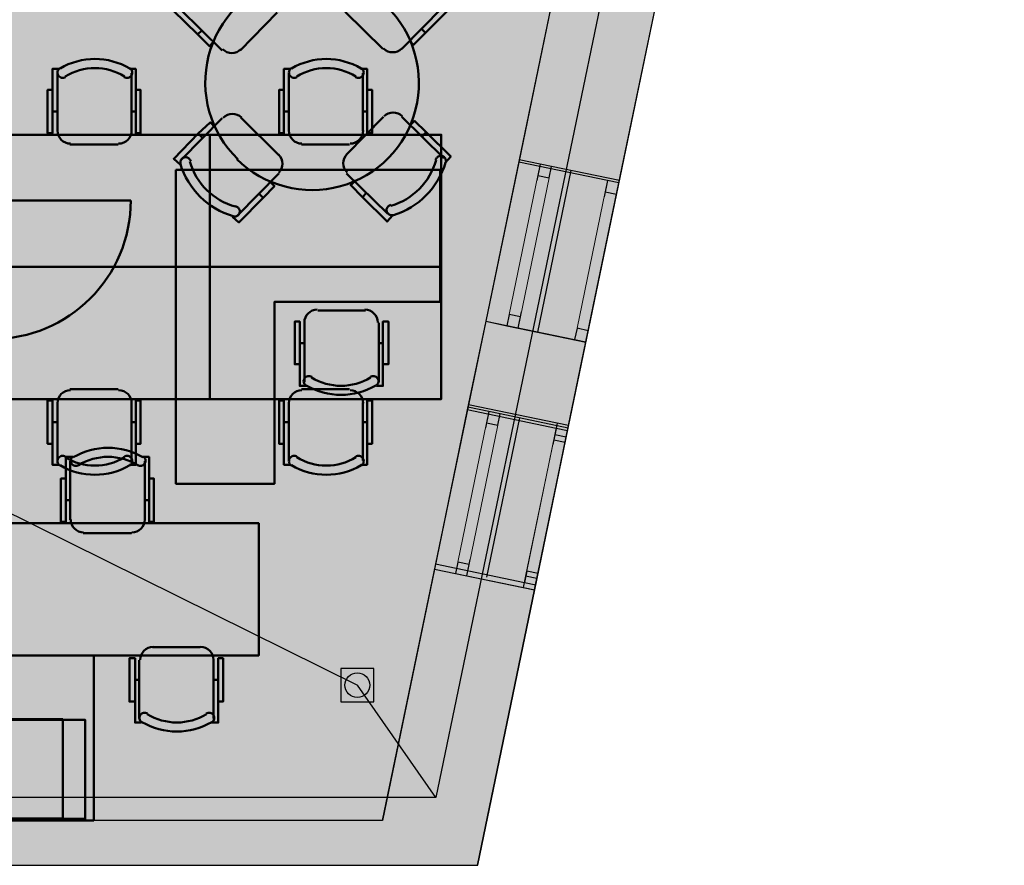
# Model space of a CAD drawing. Header units: metres. Extents: x -1 to 430, y -6 to 31.
# Tile 45 of 51: x 421.52 to 427.48, y 12.84 to 17.96. Entities that reach past the tile are written whole.
import ezdxf

# ---------------------------------------------------------------- set-up
doc = ezdxf.new("R2010")
doc.units = ezdxf.units.M
doc.linetypes.add('CONTINUA', pattern=[0])
doc.linetypes.add('PUNKT', pattern=[6.35, 0, -6.35])
for name, color, linetype, lineweight in [('3D P3 MURS', 7, 'CONTINUA', 25), ('3D P3 MURS NOUS', 7, 'CONTINUA', 25), ('3D P4 MURS', 7, 'CONTINUA', 25), ('3D P5 MURS', 7, 'CONTINUA', 25), ('3D PSC MURS', 7, 'CONTINUA', 25), ('P3 CONSTRUÏDES REAL D´ACUTACÓ', 7, 'CONTINUA', 25), ('P3 MOBLES', 7, 'CONTINUA', 25), ('P4 CONSTRUÏDES REAL D´ ACTUACIÓ', 7, 'CONTINUA', 25), ('P4 MOBLES', 7, 'CONTINUA', 25), ('P5 CONSTRUÏDES REAL D´ACTUACIÓ', 7, 'CONTINUA', 25), ('P5 MOBLES', 7, 'CONTINUA', 25), ('PSC ESCALA 2D', 7, 'CONTINUA', 25)]:
    doc.layers.add(name, color=color, linetype=linetype, lineweight=lineweight)

# ---------------------------------------------------------------- blocks, each defined once
blk = doc.blocks.new('OBJETO_COMPLEJO_16')
at = {"layer": 'P3 MOBLES', "color": 202, "linetype": 'CONTINUA', "lineweight": 50, "transparency": 33554687}
for p, q in [((421.823, 14.9309), (421.823, 15.2865)), ((422.276, 15.2865), (422.276, 14.9309)), ((421.7976, 15.0494), (421.823, 15.0494)), ((422.3014, 15.0494), (422.276, 15.0494)), ((422.1956, 14.8504), (421.9035, 14.8504)), ((422.3225, 14.1604), (422.6104, 14.1604)), ((422.2421, 13.7287), (422.2421, 14.08)), ((422.6908, 14.08), (422.6908, 13.7287)), ((422.2167, 13.9615), (422.2421, 13.9615)), ((422.7205, 13.9615), (422.6908, 13.9615))]:
    blk.add_line(p, q, dxfattribs=at)
for points in [[(421.7976, 15.1806), (421.768, 15.1806), (421.768, 14.9182), (421.7976, 14.9182), (421.7976, 15.3119), (421.84, 15.3119)], [(421.8413, 15.315), (421.8364, 15.3109), (421.8325, 15.3061), (421.8297, 15.3007), (421.8279, 15.2949), (421.8273, 15.2889), (421.8278, 15.2828), (421.8295, 15.2768), (421.8325, 15.2712), (421.8365, 15.2662), (421.8413, 15.2623), (421.8466, 15.2593), (421.8524, 15.2575), (421.8584, 15.2568), (421.8645, 15.2573), (421.8705, 15.259), (421.8762, 15.2619)], [(422.2313, 15.2619), (422.237, 15.259), (422.243, 15.2573), (422.2491, 15.2568), (422.2551, 15.2575), (422.2609, 15.2593), (422.2662, 15.2623), (422.271, 15.2662), (422.275, 15.2712), (422.278, 15.2768), (422.2797, 15.2828), (422.2802, 15.2889), (422.2796, 15.2949), (422.2778, 15.3007), (422.275, 15.3061), (422.2711, 15.3109), (422.2661, 15.315)], [(422.3014, 15.1806), (422.331, 15.1806), (422.331, 14.9182), (422.3014, 14.9182), (422.3014, 15.3119), (422.2633, 15.3119)], [(421.8273, 14.933), (421.8289, 14.9172), (421.8334, 14.9025), (421.8406, 14.8892), (421.8502, 14.8776), (421.8618, 14.8681), (421.8751, 14.8608), (421.8898, 14.8563), (421.9056, 14.8547)], [(422.1977, 14.8547), (422.2135, 14.8563), (422.2282, 14.8608), (422.2415, 14.8681), (422.253, 14.8776), (422.2626, 14.8892), (422.2698, 14.9025), (422.2744, 14.9172), (422.276, 14.933)], [(422.3259, 14.1608), (422.3101, 14.1592), (422.2954, 14.1547), (422.2821, 14.1474), (422.2706, 14.1379), (422.261, 14.1263), (422.2538, 14.113), (422.2492, 14.0983), (422.2476, 14.0825)], [(422.6921, 14.0825), (422.6905, 14.0983), (422.686, 14.113), (422.6787, 14.1263), (422.6692, 14.1379), (422.6576, 14.1474), (422.6443, 14.1547), (422.6296, 14.1592), (422.6138, 14.1608)], [(422.2167, 13.8303), (422.1829, 13.8303), (422.1829, 14.0927), (422.2167, 14.0927), (422.2167, 13.7033), (422.2548, 13.7033)], [(422.7205, 13.8303), (422.7501, 13.8303), (422.7501, 14.0927), (422.7205, 14.0927), (422.7205, 13.7033), (422.6781, 13.7033)], [(422.2923, 13.7579), (422.2866, 13.7607), (422.2806, 13.7624), (422.2745, 13.7629), (422.2685, 13.7622), (422.2627, 13.7604), (422.2574, 13.7575), (422.2526, 13.7535), (422.2486, 13.7485), (422.2456, 13.7429), (422.2439, 13.7369), (422.2434, 13.7308), (422.244, 13.7248), (422.2458, 13.719), (422.2486, 13.7136), (422.2525, 13.7088), (422.2575, 13.7048)], [(422.6823, 13.7048), (422.6872, 13.7088), (422.6911, 13.7136), (422.694, 13.719), (422.6957, 13.7248), (422.6963, 13.7308), (422.6958, 13.7369), (422.6941, 13.7429), (422.6911, 13.7485), (422.6871, 13.7535), (422.6824, 13.7575), (422.677, 13.7604), (422.6712, 13.7622), (422.6652, 13.7629), (422.6591, 13.7624), (422.6532, 13.7607), (422.6475, 13.7579)]]:
    blk.add_lwpolyline(points, dxfattribs=at)
for points in [[(421.3659, 14.1096), (422.966, 14.1096), (422.966, 14.9097), (421.3659, 14.9097), (421.3659, 14.1096)], [(421.967, 13.1106), (421.3659, 13.1106), (421.3659, 14.1096), (421.967, 14.1096), (421.967, 13.1106)]]:
    blk.add_lwpolyline(points, close=True, dxfattribs=at)
for centre, radius, start, end in [((422.0538, 14.9502), 0.4167, 59.57412, 120.44483), ((422.0538, 14.9714), 0.3405, 58.25817, 121.76464), ((422.4698, 14.0441), 0.3405, 238.25814, 301.76508), ((422.4698, 14.0653), 0.4167, 239.57365, 300.44552)]:
    blk.add_arc(centre, radius, start, end, dxfattribs=at)
blk = doc.blocks.new('OBJETO_COMPLEJO_26')
at = {"layer": 'P3 MOBLES', "color": 202, "linetype": 'CONTINUA', "lineweight": 50, "transparency": 33554687}
for p, q in [((423.078, 18.1158), (422.8283, 18.3655)), ((423.7384, 18.3698), (423.4887, 18.12)), ((422.9807, 18.2597), (422.9595, 18.2343)), ((423.5818, 18.2639), (423.6072, 18.2385)), ((423.0484, 18.1878), (423.0315, 18.1666)), ((422.4896, 18.0227), (422.7436, 17.7729)), ((423.4887, 18.0057), (423.7172, 17.7814)), ((423.8315, 17.7814), (424.0771, 18.0311)), ((422.8537, 17.7729), (423.078, 18.0015)), ((422.5955, 17.8703), (422.6209, 17.8914)), ((423.9755, 17.8787), (423.9501, 17.9041)), ((423.8993, 17.811), (423.8823, 17.8279)), ((422.7436, 17.3623), (422.4981, 17.1125)), ((423.0865, 17.1379), (422.8579, 17.3665)), ((423.7215, 17.3707), (423.4971, 17.1422)), ((424.0855, 17.121), (423.8315, 17.3707)), ((422.6759, 17.3369), (422.6928, 17.3157)), ((422.5997, 17.2692), (422.6251, 17.2438)), ((423.9797, 17.2776), (423.9543, 17.2522)), ((422.8367, 16.7739), (423.0865, 17.0279)), ((423.4971, 17.0279), (423.7469, 16.7823)), ((423.5268, 16.9601), (423.5437, 16.9771)), ((422.9934, 16.8797), (422.968, 16.9051)), ((423.5945, 16.8839), (423.6157, 16.9093))]:
    blk.add_line(p, q, dxfattribs=at)
for points in [[(422.7986, 18.3698), (422.8325, 18.4079), (422.9807, 18.2597), (423.0526, 18.1878), (423.0272, 18.1666)], [(422.8176, 18.3164), (422.8217, 18.3177), (422.8256, 18.3194), (422.8292, 18.3216), (422.8324, 18.3243), (422.8353, 18.3274), (422.8377, 18.3308), (422.8397, 18.3346), (422.8411, 18.3386), (422.842, 18.3429), (422.8424, 18.3471), (422.8421, 18.3513), (422.8413, 18.3554), (422.84, 18.3594), (422.8382, 18.3632), (422.8358, 18.3667), (422.833, 18.37), (422.8297, 18.3728), (422.8261, 18.3751), (422.8223, 18.3769), (422.8183, 18.3782), (422.8142, 18.3789), (422.81, 18.3791), (422.8058, 18.3788), (422.8016, 18.3778)], [(423.768, 18.3782), (423.7299, 18.4121), (423.5818, 18.2639), (423.5141, 18.192), (423.5395, 18.1666)], [(423.7717, 18.3822), (423.7675, 18.3831), (423.7633, 18.3834), (423.7591, 18.3831), (423.755, 18.3823), (423.751, 18.381), (423.7472, 18.3791), (423.7437, 18.3767), (423.7405, 18.3739), (423.7377, 18.3706), (423.7353, 18.3671), (423.7336, 18.3632), (423.7323, 18.3592), (423.7315, 18.3551), (423.7314, 18.3509), (423.7317, 18.3467), (423.7327, 18.3425), (423.7342, 18.3384), (423.7362, 18.3347), (423.7387, 18.3313), (423.7416, 18.3283), (423.7449, 18.3256), (423.7485, 18.3234), (423.7524, 18.3217), (423.7565, 18.3206)], [(423.0823, 18.0088), (423.0922, 18.0211), (423.0993, 18.0348), (423.1035, 18.0493), (423.1048, 18.0643), (423.1033, 18.0792), (423.0989, 18.0937), (423.0916, 18.1073), (423.0815, 18.1195)], [(423.4957, 18.1188), (423.4857, 18.1064), (423.4787, 18.0928), (423.4745, 18.0782), (423.4731, 18.0632), (423.4747, 18.0483), (423.4791, 18.0338), (423.4863, 18.0202), (423.4964, 18.008)], [(424.0285, 18.0483), (424.0297, 18.0442), (424.0314, 18.0403), (424.0337, 18.0367), (424.0363, 18.0335), (424.0394, 18.0306), (424.0429, 18.0282), (424.0466, 18.0262), (424.0507, 18.0248), (424.0549, 18.0239), (424.0591, 18.0235), (424.0633, 18.0238), (424.0675, 18.0246), (424.0714, 18.0259), (424.0752, 18.0277), (424.0788, 18.0301), (424.082, 18.033), (424.0848, 18.0362), (424.0871, 18.0398), (424.0889, 18.0436), (424.0902, 18.0476), (424.091, 18.0517), (424.0912, 18.0559), (424.0908, 18.0601), (424.0899, 18.0643)], [(422.4812, 18.0523), (422.4473, 18.0142), (422.5955, 17.8703), (422.6674, 17.7983), (422.6928, 17.8237)], [(422.4837, 18.0555), (422.4828, 18.0512), (422.4825, 18.047), (422.4828, 18.0428), (422.4836, 18.0387), (422.4849, 18.0347), (422.4868, 18.0309), (422.4892, 18.0274), (422.492, 18.0242), (422.4953, 18.0214), (422.4989, 18.0191), (422.5027, 18.0173), (422.5067, 18.016), (422.5108, 18.0153), (422.515, 18.0151), (422.5192, 18.0155), (422.5234, 18.0164), (422.5275, 18.018), (422.5312, 18.02), (422.5346, 18.0225), (422.5376, 18.0253), (422.5403, 18.0286), (422.5425, 18.0322), (422.5442, 18.0361), (422.5453, 18.0403)], [(424.0855, 18.0608), (424.1236, 18.0269), (423.9755, 17.8787), (423.9035, 17.8068), (423.8781, 17.8322)], [(422.7471, 17.7794), (422.7595, 17.7695), (422.7731, 17.7624), (422.7877, 17.7582), (422.8027, 17.7568), (422.8176, 17.7584), (422.8321, 17.7628), (422.8457, 17.77), (422.8579, 17.7802)], [(423.7208, 17.7837), (423.7331, 17.7737), (423.7468, 17.7666), (423.7614, 17.7624), (423.7763, 17.7611), (423.7913, 17.7626), (423.8058, 17.767), (423.8193, 17.7743), (423.8316, 17.7844)], [(422.8614, 17.366), (422.849, 17.3759), (422.8354, 17.383), (422.8208, 17.3872), (422.8058, 17.3886), (422.7909, 17.387), (422.7764, 17.3826), (422.7628, 17.3754), (422.7506, 17.3652)], [(423.835, 17.3744), (423.8227, 17.3844), (423.809, 17.3915), (423.7945, 17.3957), (423.7795, 17.397), (423.7646, 17.3955), (423.7501, 17.3911), (423.7365, 17.3838), (423.7243, 17.3737)], [(422.4896, 17.0829), (422.4515, 17.1168), (422.5997, 17.2692), (422.6717, 17.3369), (422.6971, 17.3157)], [(424.094, 17.0914), (424.1279, 17.1295), (423.9797, 17.2776), (423.9077, 17.3454), (423.8823, 17.32)], [(422.5537, 17.1013), (422.5525, 17.1054), (422.5507, 17.1093), (422.5485, 17.1129), (422.5458, 17.1161), (422.5427, 17.119), (422.5393, 17.1214), (422.5355, 17.1234), (422.5315, 17.1249), (422.5273, 17.1258), (422.523, 17.1261), (422.5188, 17.1258), (422.5147, 17.1251), (422.5107, 17.1237), (422.507, 17.1219), (422.5034, 17.1195), (422.5002, 17.1167), (422.4974, 17.1134), (422.495, 17.1099), (422.4932, 17.1061), (422.4919, 17.1021), (422.4912, 17.0979), (422.491, 17.0937), (422.4914, 17.0895), (422.4923, 17.0853)], [(423.0865, 17.0309), (423.0964, 17.0432), (423.1035, 17.0569), (423.1077, 17.0714), (423.1091, 17.0864), (423.1075, 17.1013), (423.1031, 17.1158), (423.0959, 17.1294), (423.0857, 17.1416)], [(423.4999, 17.1451), (423.49, 17.1328), (423.4829, 17.1191), (423.4787, 17.1045), (423.4774, 17.0896), (423.4789, 17.0746), (423.4833, 17.0601), (423.4905, 17.0466), (423.5007, 17.0344)], [(424.0985, 17.0942), (424.0993, 17.0984), (424.0997, 17.1026), (424.0994, 17.1068), (424.0986, 17.1109), (424.0973, 17.1149), (424.0954, 17.1187), (424.093, 17.1222), (424.0902, 17.1254), (424.0869, 17.1283), (424.0833, 17.1306), (424.0795, 17.1324), (424.0755, 17.1336), (424.0714, 17.1344), (424.0672, 17.1345), (424.0629, 17.1342), (424.0587, 17.1332), (424.0547, 17.1317), (424.051, 17.1297), (424.0476, 17.1272), (424.0445, 17.1243), (424.0419, 17.121), (424.0397, 17.1174), (424.038, 17.1135), (424.0368, 17.1094)], [(422.8071, 16.7654), (422.8452, 16.7315), (422.9934, 16.8797), (423.0611, 16.9517), (423.0357, 16.9771)], [(423.7765, 16.7739), (423.7426, 16.7358), (423.5945, 16.8839), (423.5225, 16.9559), (423.5479, 16.9813)], [(422.8104, 16.7674), (422.8147, 16.7666), (422.8189, 16.7662), (422.8231, 16.7665), (422.8272, 16.7673), (422.8312, 16.7687), (422.835, 16.7705), (422.8385, 16.7729), (422.8417, 16.7757), (422.8445, 16.779), (422.8468, 16.7826), (422.8486, 16.7864), (422.8499, 16.7904), (422.8506, 16.7945), (422.8508, 16.7987), (422.8504, 16.803), (422.8495, 16.8072), (422.848, 16.8112), (422.8459, 16.8149), (422.8435, 16.8183), (422.8406, 16.8214), (422.8373, 16.824), (422.8337, 16.8262), (422.8298, 16.8279), (422.8256, 16.8291)], [(423.7646, 16.8374), (423.7605, 16.8362), (423.7566, 16.8345), (423.753, 16.8322), (423.7498, 16.8296), (423.7469, 16.8265), (423.7445, 16.823), (423.7425, 16.8193), (423.7411, 16.8152), (423.7401, 16.811), (423.7398, 16.8068), (423.7401, 16.8026), (423.7408, 16.7984), (423.7422, 16.7945), (423.744, 16.7907), (423.7464, 16.7871), (423.7492, 16.7839), (423.7525, 16.7811), (423.756, 16.7788), (423.7598, 16.777), (423.7638, 16.7757), (423.768, 16.7749), (423.7722, 16.7747), (423.7764, 16.7751), (423.7806, 16.776)]]:
    blk.add_lwpolyline(points, dxfattribs=at)
for centre, radius, start, end in [((422.9417, 17.92), 0.476, 107.26536, 163.51023), ((423.6363, 17.9242), 0.476, 17.26473, 73.5101), ((422.9248, 17.937), 0.3956, 105.98923, 164.78982), ((423.6533, 17.9411), 0.3956, 15.98971, 74.78961), ((423.2898, 17.579), 0.6478, 45.31144, 225.82203), ((423.2881, 17.5749), 0.6478, 225.3114, 45.82206), ((423.6574, 17.2127), 0.3956, 285.98907, 344.78926), ((422.9459, 17.2254), 0.476, 197.26536, 253.51026), ((422.9289, 17.2085), 0.3956, 195.98917, 254.78945), ((423.6405, 17.2296), 0.476, 287.26532, 343.50997)]:
    blk.add_arc(centre, radius, start, end, dxfattribs=at)
blk = doc.blocks.new('OBJETO_COMPLEJO_87')
at = {"layer": 'P5 MOBLES', "color": 202, "linetype": 'CONTINUA', "lineweight": 50, "transparency": 33554687}
for p, q in [((423.224, 15.7213), (423.5161, 15.7213)), ((423.1478, 15.2895), (423.1478, 15.6409)), ((423.5965, 15.6409), (423.5965, 15.2895)), ((423.1181, 15.5223), (423.1478, 15.5223)), ((423.6219, 15.5223), (423.5965, 15.5223))]:
    blk.add_line(p, q, dxfattribs=at)
blk.add_lwpolyline([(422.6694, 16.4621), (424.0706, 16.4621), (424.0706, 15.662), (422.6694, 15.662), (422.6694, 16.4621)], close=True, dxfattribs=at)
for points in [[(423.2267, 15.7158), (423.2109, 15.7142), (423.1962, 15.7096), (423.1829, 15.7024), (423.1713, 15.6928), (423.1618, 15.6813), (423.1546, 15.668), (423.15, 15.6533), (423.1484, 15.6375)], [(423.5971, 15.6375), (423.5955, 15.6533), (423.591, 15.668), (423.5838, 15.6813), (423.5742, 15.6928), (423.5626, 15.7024), (423.5493, 15.7096), (423.5346, 15.7142), (423.5188, 15.7158)], [(423.1181, 15.3911), (423.0885, 15.3911), (423.0885, 15.6536), (423.1181, 15.6536), (423.1181, 15.2641), (423.1605, 15.2641)], [(423.6219, 15.3911), (423.6515, 15.3911), (423.6515, 15.6536), (423.6219, 15.6536), (423.6219, 15.2641), (423.5838, 15.2641)], [(423.1973, 15.3128), (423.1916, 15.3157), (423.1856, 15.3174), (423.1795, 15.3178), (423.1735, 15.3172), (423.1678, 15.3153), (423.1624, 15.3124), (423.1576, 15.3085), (423.1536, 15.3035), (423.1507, 15.2978), (423.1489, 15.2919), (423.1484, 15.2858), (423.149, 15.2798), (423.1508, 15.274), (423.1537, 15.2686), (423.1576, 15.2638), (423.1625, 15.2597)], [(423.5873, 15.2597), (423.5922, 15.2638), (423.5961, 15.2686), (423.599, 15.274), (423.6007, 15.2798), (423.6014, 15.2858), (423.6009, 15.2919), (423.5991, 15.2978), (423.5962, 15.3035), (423.5922, 15.3085), (423.5874, 15.3124), (423.582, 15.3153), (423.5762, 15.3172), (423.5702, 15.3178), (423.5642, 15.3174), (423.5582, 15.3157), (423.5525, 15.3128)]]:
    blk.add_lwpolyline(points, dxfattribs=at)
for centre, radius, start, end in [((423.3748, 15.6202), 0.4167, 239.57383, 300.44578), ((423.3748, 15.5991), 0.3405, 238.2581, 301.76492)]:
    blk.add_arc(centre, radius, start, end, dxfattribs=at)
blk = doc.blocks.new('OBJETO_COMPLEJO_88')
at = {"layer": 'P5 MOBLES', "color": 202, "linetype": 'CONTINUA', "lineweight": 50, "transparency": 33554687}
for p, q in [((423.1478, 17.6347), (423.1478, 17.2833)), ((423.5965, 17.2833), (423.5965, 17.6347)), ((423.1181, 17.4019), (423.1478, 17.4019)), ((423.6219, 17.4019), (423.5965, 17.4019)), ((423.224, 17.2029), (423.5161, 17.2029))]:
    blk.add_line(p, q, dxfattribs=at)
for points in [[(423.1181, 17.5331), (423.0885, 17.5331), (423.0885, 17.2706), (423.1181, 17.2706), (423.1181, 17.6601), (423.1605, 17.6601)], [(423.1973, 17.6114), (423.1916, 17.6085), (423.1856, 17.6068), (423.1795, 17.6064), (423.1735, 17.6071), (423.1678, 17.6089), (423.1624, 17.6118), (423.1576, 17.6158), (423.1536, 17.6207), (423.1507, 17.6264), (423.1489, 17.6323), (423.1484, 17.6384), (423.149, 17.6444), (423.1508, 17.6502), (423.1537, 17.6556), (423.1576, 17.6604), (423.1625, 17.6645)], [(423.5873, 17.6645), (423.5922, 17.6604), (423.5961, 17.6556), (423.599, 17.6502), (423.6007, 17.6444), (423.6014, 17.6384), (423.6009, 17.6323), (423.5991, 17.6264), (423.5962, 17.6207), (423.5922, 17.6158), (423.5874, 17.6118), (423.582, 17.6089), (423.5762, 17.6071), (423.5702, 17.6064), (423.5642, 17.6068), (423.5582, 17.6085), (423.5525, 17.6114)], [(423.6219, 17.5331), (423.6515, 17.5331), (423.6515, 17.2706), (423.6219, 17.2706), (423.6219, 17.6601), (423.5838, 17.6601)], [(423.2267, 17.2084), (423.2109, 17.21), (423.1962, 17.2146), (423.1829, 17.2218), (423.1713, 17.2314), (423.1618, 17.243), (423.1546, 17.2563), (423.15, 17.271), (423.1484, 17.2868)], [(423.5971, 17.2868), (423.5955, 17.271), (423.591, 17.2563), (423.5838, 17.243), (423.5742, 17.2314), (423.5626, 17.2218), (423.5493, 17.2146), (423.5346, 17.21), (423.5188, 17.2084)]]:
    blk.add_lwpolyline(points, dxfattribs=at)
blk.add_lwpolyline([(422.6694, 16.4621), (424.0706, 16.4621), (424.0706, 17.2622), (422.6694, 17.2622), (422.6694, 16.4621)], close=True, dxfattribs=at)
for centre, radius, start, end in [((423.3748, 17.304), 0.4167, 59.55422, 120.42617), ((423.3748, 17.3251), 0.3405, 58.23508, 121.7419)]:
    blk.add_arc(centre, radius, start, end, dxfattribs=at)
blk = doc.blocks.new('OBJETO_COMPLEJO_89')
at = {"layer": 'P5 MOBLES', "color": 202, "linetype": 'CONTINUA', "lineweight": 50, "transparency": 33554687}
for p, q in [((421.8228, 15.7213), (422.1149, 15.7213)), ((421.7466, 15.2895), (421.7466, 15.6409)), ((422.1953, 15.6409), (422.1953, 15.2895)), ((421.717, 15.5223), (421.7466, 15.5223)), ((422.2207, 15.5223), (422.1953, 15.5223))]:
    blk.add_line(p, q, dxfattribs=at)
blk.add_lwpolyline([(421.2682, 16.4621), (422.6694, 16.4621), (422.6694, 15.662), (421.2682, 15.662), (421.2682, 16.4621)], close=True, dxfattribs=at)
for points in [[(421.8255, 15.7158), (421.8098, 15.7142), (421.7951, 15.7096), (421.7818, 15.7024), (421.7702, 15.6928), (421.7606, 15.6813), (421.7534, 15.668), (421.7488, 15.6533), (421.7472, 15.6375)], [(422.196, 15.6375), (422.1944, 15.6533), (422.1898, 15.668), (422.1826, 15.6813), (422.173, 15.6928), (422.1614, 15.7024), (422.1481, 15.7096), (422.1334, 15.7142), (422.1176, 15.7158)], [(421.717, 15.3911), (421.6873, 15.3911), (421.6873, 15.6536), (421.717, 15.6536), (421.717, 15.2641), (421.7593, 15.2641)], [(422.2207, 15.3911), (422.2503, 15.3911), (422.2503, 15.6536), (422.2207, 15.6536), (422.2207, 15.2641), (422.1826, 15.2641)], [(421.7961, 15.3128), (421.7904, 15.3157), (421.7844, 15.3174), (421.7784, 15.3178), (421.7724, 15.3172), (421.7666, 15.3153), (421.7612, 15.3124), (421.7564, 15.3085), (421.7524, 15.3035), (421.7495, 15.2978), (421.7478, 15.2919), (421.7472, 15.2858), (421.7479, 15.2798), (421.7496, 15.274), (421.7525, 15.2686), (421.7564, 15.2638), (421.7613, 15.2597)], [(422.1861, 15.2597), (422.191, 15.2638), (422.195, 15.2686), (422.1978, 15.274), (422.1996, 15.2798), (422.2002, 15.2858), (422.1997, 15.2919), (422.198, 15.2978), (422.195, 15.3035), (422.191, 15.3085), (422.1862, 15.3124), (422.1808, 15.3153), (422.1751, 15.3172), (422.1691, 15.3178), (422.163, 15.3174), (422.157, 15.3157), (422.1513, 15.3128)]]:
    blk.add_lwpolyline(points, dxfattribs=at)
for centre, radius, start, end in [((421.9736, 15.6202), 0.4167, 239.57383, 300.44578), ((421.9736, 15.5991), 0.3405, 238.2581, 301.76492)]:
    blk.add_arc(centre, radius, start, end, dxfattribs=at)
blk = doc.blocks.new('OBJETO_COMPLEJO_90')
at = {"layer": 'P5 MOBLES', "color": 202, "linetype": 'CONTINUA', "lineweight": 50, "transparency": 33554687}
for p, q in [((421.7466, 17.6347), (421.7466, 17.2833)), ((422.1953, 17.2833), (422.1953, 17.6347)), ((421.717, 17.4019), (421.7466, 17.4019)), ((422.2207, 17.4019), (422.1953, 17.4019)), ((421.8228, 17.2029), (422.1149, 17.2029))]:
    blk.add_line(p, q, dxfattribs=at)
for points in [[(421.717, 17.5331), (421.6873, 17.5331), (421.6873, 17.2706), (421.717, 17.2706), (421.717, 17.6601), (421.7593, 17.6601)], [(421.7961, 17.6114), (421.7904, 17.6085), (421.7844, 17.6068), (421.7784, 17.6064), (421.7724, 17.6071), (421.7666, 17.6089), (421.7612, 17.6118), (421.7564, 17.6158), (421.7524, 17.6207), (421.7495, 17.6264), (421.7478, 17.6323), (421.7472, 17.6384), (421.7479, 17.6444), (421.7496, 17.6502), (421.7525, 17.6556), (421.7564, 17.6604), (421.7613, 17.6645)], [(422.1861, 17.6645), (422.191, 17.6604), (422.195, 17.6556), (422.1978, 17.6502), (422.1996, 17.6444), (422.2002, 17.6384), (422.1997, 17.6323), (422.198, 17.6264), (422.195, 17.6207), (422.191, 17.6158), (422.1862, 17.6118), (422.1808, 17.6089), (422.1751, 17.6071), (422.1691, 17.6064), (422.163, 17.6068), (422.157, 17.6085), (422.1513, 17.6114)], [(422.2207, 17.5331), (422.2503, 17.5331), (422.2503, 17.2706), (422.2207, 17.2706), (422.2207, 17.6601), (422.1826, 17.6601)], [(421.8255, 17.2084), (421.8098, 17.21), (421.7951, 17.2146), (421.7818, 17.2218), (421.7702, 17.2314), (421.7606, 17.243), (421.7534, 17.2563), (421.7488, 17.271), (421.7472, 17.2868)], [(422.196, 17.2868), (422.1944, 17.271), (422.1898, 17.2563), (422.1826, 17.243), (422.173, 17.2314), (422.1614, 17.2218), (422.1481, 17.2146), (422.1334, 17.21), (422.1176, 17.2084)]]:
    blk.add_lwpolyline(points, dxfattribs=at)
blk.add_lwpolyline([(421.2682, 16.4621), (422.6694, 16.4621), (422.6694, 17.2622), (421.2682, 17.2622), (421.2682, 16.4621)], close=True, dxfattribs=at)
for centre, radius, start, end in [((421.9736, 17.304), 0.4167, 59.55422, 120.42617), ((421.9736, 17.3251), 0.3405, 58.23508, 121.7419)]:
    blk.add_arc(centre, radius, start, end, dxfattribs=at)

msp = doc.modelspace()

# ---------------------------------------------------------------- hatches: boundary and pattern name
at = {"layer": '3D P3 MURS', "linetype": 'CONTINUA', "lineweight": 18, "true_color": 0xa0a0a0, "transparency": 33554687}
for points in [[(425.4801, 18.5803), (424.873, 18.7061), (424.5394, 17.0962), (425.1465, 16.9703)], [(424.2285, 15.5957), (424.8356, 15.4699), (424.9469, 16.0073), (424.3398, 16.1331)], [(424.2907, 12.8406), (424.636, 14.5069), (424.0289, 14.6327), (423.6575, 12.8406)], [(398.2417, 12.8406), (423.6575, 12.8406), (423.7134, 13.1106), (398.2952, 13.1106)]]:
    msp.add_hatch(color=253, dxfattribs=at).paths.add_polyline_path(points)
at = {"layer": '3D P4 MURS', "linetype": 'CONTINUA', "lineweight": 18, "true_color": 0xa0a0a0, "transparency": 33554687}
for points in [[(425.484, 18.599), (424.8769, 18.7248), (424.5394, 17.0962), (425.1465, 16.9703)], [(424.2348, 15.6266), (424.8419, 15.5008), (424.9469, 16.0073), (424.3398, 16.1331)], [(424.2907, 12.8406), (424.6424, 14.5377), (424.0353, 14.6635), (423.6575, 12.8406)], [(398.2417, 12.8406), (423.6575, 12.8406), (423.7134, 13.1106), (398.2952, 13.1106)]]:
    msp.add_hatch(color=253, dxfattribs=at).paths.add_polyline_path(points)
at = {"layer": '3D P5 MURS', "linetype": 'CONTINUA', "lineweight": 18, "true_color": 0xa0a0a0, "transparency": 33554687}
for points in [[(425.1494, 16.9846), (425.48, 18.5815), (424.8728, 18.7072), (424.5422, 17.1103)], [(424.3398, 16.1325), (424.2321, 15.612), (424.8392, 15.4864), (424.9469, 16.0068)], [(424.2914, 12.8406), (424.6365, 14.5071), (424.0293, 14.6328), (423.6583, 12.8406)], [(398.2417, 12.8406), (423.6583, 12.8406), (423.7142, 13.1106), (398.2952, 13.1106)]]:
    msp.add_hatch(color=253, dxfattribs=at).paths.add_polyline_path(points)
at = {"layer": 'P3 CONSTRUÏDES REAL D´ACUTACÓ', "linetype": 'CONTINUA', "lineweight": 25, "true_color": 0x057044, "transparency": 33554687}
h = msp.add_hatch(color=116, dxfattribs=at)
h.paths.add_polyline_path([(421.0893, 25.975), (417.0052, 25.975), (417.0052, 27.7274), (415.8448, 27.7274), (415.8448, 28.2282), (410.7422, 28.2282), (410.7422, 28.0315), (408.9322, 28.0315), (408.9322, 27.6815), (406.0222, 27.6815), (406.0222, 27.8415), (405.6622, 27.8415), (405.6631, 28.0024), (404.3859, 28.0024), (404.3859, 28.2282), (400.7297, 28.2282), (397.681, 12.8406), (424.2907, 12.8406), (427.4796, 28.2282), (421.0893, 28.2282)])
h.paths.add_polyline_path([(415.6377, 22.1195), (414.1586, 21.5474), (413.399, 21.3696), (412.607, 21.3089), (411.1937, 20.8688), (410.3996, 20.8008), (409.6888, 21.2752), (409.6888, 22.1563), (409.3435, 22.4083), (408.4375, 22.9823), (407.6235, 23.3095), (407.6235, 24.1997), (410.8405, 24.1997), (410.8405, 24.2395), (417.4146, 24.2395), (417.4146, 23.4895), (416.9678, 23.4895), (416.9678, 22.1195)], flags=16)
h.paths.add_polyline_path([(406.1297, 24.2104), (406.1297, 23.476), (404.3723, 23.476), (404.3723, 24.2104)], flags=16)
at = {"layer": 'P4 CONSTRUÏDES REAL D´ ACTUACIÓ', "linetype": 'CONTINUA', "lineweight": 25, "true_color": 0x057044, "transparency": 33554687}
h = msp.add_hatch(color=116, dxfattribs=at)
h.paths.add_polyline_path([(421.0893, 25.975), (417.0052, 25.975), (417.0052, 27.7274), (415.8448, 27.7274), (415.8448, 28.2282), (410.7422, 28.2282), (410.7422, 28.0315), (408.9322, 28.0315), (408.9322, 27.6815), (406.0222, 27.6815), (406.0222, 27.8415), (405.6622, 27.8415), (405.6631, 28.0024), (404.3859, 28.0024), (404.3859, 28.2282), (400.7297, 28.2282), (397.681, 12.8406), (424.2907, 12.8406), (427.4796, 28.2282), (421.0893, 28.2282)])
h.paths.add_polyline_path([(415.6377, 22.1195), (414.1586, 21.5474), (413.399, 21.3696), (412.607, 21.3089), (411.1937, 20.8688), (410.3996, 20.8008), (409.6888, 21.2752), (409.6888, 22.1563), (409.3435, 22.4083), (408.4375, 22.9823), (407.6235, 23.3095), (407.6235, 24.1997), (410.8405, 24.1997), (410.8405, 24.2395), (417.4146, 24.2395), (417.4146, 23.4895), (416.9678, 23.4895), (416.9678, 22.1195)], flags=16)
h.paths.add_polyline_path([(406.1297, 24.2104), (406.1297, 23.476), (404.3723, 23.476), (404.3723, 24.2104)], flags=16)
at = {"layer": 'P5 CONSTRUÏDES REAL D´ACTUACIÓ', "linetype": 'CONTINUA', "lineweight": 25, "true_color": 0x057044, "transparency": 33554687}
h = msp.add_hatch(color=116, dxfattribs=at)
h.paths.add_polyline_path([(421.0893, 25.975), (417.0052, 25.975), (417.0052, 27.7274), (415.8448, 27.7274), (415.8448, 28.2282), (410.7422, 28.2282), (410.7422, 28.0315), (408.9322, 28.0315), (408.9322, 27.6815), (406.0222, 27.6815), (406.0222, 27.8415), (405.6622, 27.8415), (405.6631, 28.0024), (404.386, 28.0024), (404.386, 28.2282), (400.7297, 28.2282), (397.681, 12.8406), (424.2907, 12.8406), (427.4796, 28.2282), (421.0893, 28.2282)])
h.paths.add_polyline_path([(415.6377, 22.1195), (414.1586, 21.5474), (413.399, 21.3696), (412.607, 21.3089), (411.1937, 20.8688), (410.3996, 20.8008), (409.6888, 21.2752), (409.6888, 22.1563), (409.3435, 22.4083), (408.4375, 22.9823), (407.6235, 23.3095), (407.6235, 24.1997), (410.8405, 24.1997), (410.8405, 24.2395), (417.4146, 24.2395), (417.4146, 23.4895), (416.9678, 23.4895), (416.9678, 22.1195)], flags=16)
h.paths.add_polyline_path([(406.1297, 24.2104), (406.1297, 23.476), (404.3723, 23.476), (404.3723, 24.2104)], flags=16)

# ---------------------------------------------------------------- linework, layer by layer
at = {"layer": '3D P3 MURS', "color": 7, "linetype": 'CONTINUA', "lineweight": 25, "transparency": 33554687}
for p, q in [((424.873, 18.7061), (424.5394, 17.0962)), ((425.1465, 16.9703), (425.4801, 18.5803)), ((424.5394, 17.0962), (424.3398, 16.1331)), ((425.078, 16.9846), (424.5394, 17.0962)), ((424.9469, 16.0073), (425.1465, 16.9703)), ((425.1465, 16.9703), (425.078, 16.9846)), ((424.3398, 16.1331), (424.2285, 15.5957)), ((424.3398, 16.1331), (424.8784, 16.0215)), ((424.8356, 15.4699), (424.9469, 16.0073)), ((424.8784, 16.0215), (424.9469, 16.0073)), ((424.2285, 15.5957), (424.0289, 14.6327)), ((424.767, 15.4841), (424.2285, 15.5957)), ((424.636, 14.5069), (424.8356, 15.4699)), ((424.8356, 15.4699), (424.767, 15.4841)), ((424.0289, 14.6327), (423.7134, 13.1106)), ((424.0289, 14.6327), (424.5674, 14.5211)), ((424.2907, 12.8406), (424.636, 14.5069)), ((424.5674, 14.5211), (424.636, 14.5069)), ((423.7134, 13.1106), (398.2952, 13.1106)), ((398.2417, 12.8406), (423.6575, 12.8406)), ((423.6575, 12.8406), (424.2907, 12.8406))]:
    msp.add_line(p, q, dxfattribs=at)
at = {"layer": '3D P3 MURS', "color": 7, "linetype": 'PUNKT', "lineweight": 25, "transparency": 33554687}
for p, q in [((425.078, 16.9846), (424.8784, 16.0215)), ((424.9469, 16.0073), (425.1465, 16.9703)), ((425.1465, 16.9703), (425.078, 16.9846)), ((424.8784, 16.0215), (424.9469, 16.0073)), ((424.767, 15.4841), (424.5674, 14.5211)), ((424.636, 14.5069), (424.8356, 15.4699)), ((424.8356, 15.4699), (424.767, 15.4841)), ((424.5674, 14.5211), (424.636, 14.5069))]:
    msp.add_line(p, q, dxfattribs=at)
at = {"layer": '3D P3 MURS', "color": 7, "linetype": 'CONTINUA', "lineweight": 25, "transparency": 33554687}
for points in [[(425.1323, 16.9018), (425.1465, 16.9703), (425.078, 16.9846), (425.0638, 16.916), (425.1323, 16.9018)], [(424.9469, 16.0073), (424.9611, 16.0758), (424.8926, 16.09), (424.8784, 16.0215), (424.9469, 16.0073)], [(424.8214, 15.4014), (424.8356, 15.4699), (424.767, 15.4841), (424.7528, 15.4156), (424.8214, 15.4014)], [(424.636, 14.5069), (424.6502, 14.5754), (424.5816, 14.5896), (424.5674, 14.5211), (424.636, 14.5069)]]:
    msp.add_lwpolyline(points, close=True, dxfattribs=at)
at = {"layer": '3D P3 MURS', "color": 40, "linetype": 'CONTINUA', "lineweight": 18, "transparency": 33554687}
for points in [[(424.9611, 16.0758), (425.1323, 16.9018), (425.0638, 16.916), (424.8926, 16.09), (424.9611, 16.0758)], [(424.6502, 14.5754), (424.8214, 15.4014), (424.7528, 15.4156), (424.5816, 14.5896), (424.6502, 14.5754)]]:
    msp.add_lwpolyline(points, close=True, dxfattribs=at)
at = {"layer": '3D P3 MURS NOUS', "color": 4, "linetype": 'CONTINUA', "lineweight": 50, "transparency": 33554687}
msp.add_line((421.3509, 16.8646), (422.1909, 16.8646), dxfattribs=at)
msp.add_arc((421.3509, 16.8646), 0.84, 270, 0, dxfattribs=at)
at = {"layer": '3D P4 MURS', "color": 7, "linetype": 'CONTINUA', "lineweight": 25, "transparency": 33554687}
for p, q in [((424.8769, 18.7248), (424.5394, 17.0962)), ((425.1465, 16.9703), (425.484, 18.599)), ((424.5394, 17.0962), (424.3398, 16.1331)), ((425.078, 16.9845), (424.5394, 17.0962)), ((424.9469, 16.0073), (425.1465, 16.9703)), ((425.1465, 16.9703), (425.078, 16.9845)), ((424.3398, 16.1331), (424.2348, 15.6266)), ((424.3398, 16.1331), (424.8784, 16.0215)), ((424.8419, 15.5008), (424.9469, 16.0073)), ((424.8784, 16.0215), (424.9469, 16.0073)), ((424.2348, 15.6266), (424.0353, 14.6635)), ((424.7734, 15.515), (424.2348, 15.6266)), ((424.6424, 14.5377), (424.8419, 15.5008)), ((424.8419, 15.5008), (424.7734, 15.515)), ((424.0353, 14.6635), (423.7134, 13.1106)), ((424.0353, 14.6635), (424.5738, 14.5519)), ((424.5738, 14.5519), (424.6424, 14.5377)), ((424.2907, 12.8406), (424.6424, 14.5377)), ((423.7134, 13.1106), (398.2952, 13.1106)), ((398.2417, 12.8406), (423.6575, 12.8406)), ((423.6575, 12.8406), (424.2907, 12.8406))]:
    msp.add_line(p, q, dxfattribs=at)
at = {"layer": '3D P4 MURS', "color": 7, "linetype": 'PUNKT', "lineweight": 25, "transparency": 33554687}
for p, q in [((425.078, 16.9845), (424.8784, 16.0215)), ((424.9469, 16.0073), (425.1465, 16.9703)), ((425.1465, 16.9703), (425.078, 16.9845)), ((424.8784, 16.0215), (424.9469, 16.0073)), ((424.7734, 15.515), (424.5738, 14.5519)), ((424.6424, 14.5377), (424.8419, 15.5008)), ((424.8419, 15.5008), (424.7734, 15.515)), ((424.5738, 14.5519), (424.6424, 14.5377))]:
    msp.add_line(p, q, dxfattribs=at)
at = {"layer": '3D P4 MURS', "color": 7, "linetype": 'CONTINUA', "lineweight": 25, "transparency": 33554687}
for points in [[(425.1323, 16.9018), (425.1465, 16.9703), (425.078, 16.9845), (425.0638, 16.916), (425.1323, 16.9018)], [(424.9469, 16.0073), (424.9611, 16.0758), (424.8926, 16.09), (424.8784, 16.0215), (424.9469, 16.0073)], [(424.8277, 15.4322), (424.8419, 15.5008), (424.7734, 15.515), (424.7592, 15.4464), (424.8277, 15.4322)], [(424.6424, 14.5377), (424.6566, 14.6062), (424.588, 14.6204), (424.5738, 14.5519), (424.6424, 14.5377)]]:
    msp.add_lwpolyline(points, close=True, dxfattribs=at)
at = {"layer": '3D P4 MURS', "color": 40, "linetype": 'CONTINUA', "lineweight": 18, "transparency": 33554687}
for points in [[(424.9611, 16.0758), (425.1323, 16.9018), (425.0638, 16.916), (424.8926, 16.09), (424.9611, 16.0758)], [(424.6566, 14.6062), (424.8277, 15.4322), (424.7592, 15.4464), (424.588, 14.6204), (424.6566, 14.6062)]]:
    msp.add_lwpolyline(points, close=True, dxfattribs=at)
at = {"layer": '3D P5 MURS', "color": 7, "linetype": 'CONTINUA', "lineweight": 25, "transparency": 33554687}
for p, q in [((424.8728, 18.7072), (424.5422, 17.1103)), ((425.1494, 16.9846), (425.48, 18.5815)), ((424.5422, 17.1103), (424.3398, 16.1325)), ((424.6695, 17.0839), (424.5422, 17.1103)), ((424.7381, 17.0697), (424.6695, 17.0839)), ((425.1494, 16.9846), (424.7381, 17.0697)), ((424.8548, 17.0456), (424.6528, 16.0677)), ((424.9469, 16.0068), (425.1494, 16.9846)), ((424.3398, 16.1325), (424.2321, 15.612)), ((424.3398, 16.1325), (424.4671, 16.1061)), ((424.4671, 16.1061), (424.5356, 16.0919)), ((424.5356, 16.0919), (424.9469, 16.0068)), ((424.8392, 15.4864), (424.9469, 16.0068)), ((424.2321, 15.612), (424.0293, 14.6328)), ((424.3594, 15.5857), (424.2321, 15.612)), ((424.4279, 15.5715), (424.3594, 15.5857)), ((424.8392, 15.4864), (424.4279, 15.5715)), ((424.5446, 15.5473), (424.3456, 14.5841)), ((424.6365, 14.5071), (424.8392, 15.4864)), ((424.0293, 14.6328), (423.7142, 13.1106)), ((424.0293, 14.6328), (424.1566, 14.6065)), ((424.1566, 14.6065), (424.2252, 14.5923)), ((424.2252, 14.5923), (424.6365, 14.5071)), ((424.2914, 12.8406), (424.6365, 14.5071)), ((423.7142, 13.1106), (398.2952, 13.1106)), ((398.2417, 12.8406), (423.6583, 12.8406)), ((423.6583, 12.8406), (424.2914, 12.8406))]:
    msp.add_line(p, q, dxfattribs=at)
at = {"layer": '3D P5 MURS', "color": 7, "linetype": 'PUNKT', "lineweight": 25, "transparency": 33554687}
for p, q in [((424.6695, 17.0839), (424.4671, 16.1061)), ((424.5356, 16.0919), (424.7381, 17.0697)), ((424.7381, 17.0697), (424.6695, 17.0839)), ((424.4671, 16.1061), (424.5356, 16.0919)), ((424.3594, 15.5857), (424.1566, 14.6065)), ((424.2252, 14.5923), (424.4279, 15.5715)), ((424.4279, 15.5715), (424.3594, 15.5857)), ((424.1566, 14.6065), (424.2252, 14.5923))]:
    msp.add_line(p, q, dxfattribs=at)
at = {"layer": '3D P5 MURS', "color": 7, "linetype": 'CONTINUA', "lineweight": 25, "transparency": 33554687}
for points in [[(424.7239, 17.0012), (424.7381, 17.0697), (424.6695, 17.0839), (424.6553, 17.0154), (424.7239, 17.0012)], [(424.5356, 16.0919), (424.5498, 16.1605), (424.4813, 16.1747), (424.4671, 16.1061), (424.5356, 16.0919)], [(424.4137, 15.503), (424.4279, 15.5715), (424.3594, 15.5857), (424.3452, 15.5171), (424.4137, 15.503)], [(424.2252, 14.5923), (424.2394, 14.6608), (424.1708, 14.675), (424.1566, 14.6065), (424.2252, 14.5923)]]:
    msp.add_lwpolyline(points, close=True, dxfattribs=at)
at = {"layer": '3D P5 MURS', "color": 40, "linetype": 'CONTINUA', "lineweight": 18, "transparency": 33554687}
for points in [[(424.5498, 16.1605), (424.7239, 17.0012), (424.6553, 17.0154), (424.4813, 16.1747), (424.5498, 16.1605)], [(424.2394, 14.6608), (424.4137, 15.503), (424.3452, 15.5171), (424.1708, 14.675), (424.2394, 14.6608)]]:
    msp.add_lwpolyline(points, close=True, dxfattribs=at)
at = {"layer": '3D PSC MURS', "color": 7, "linetype": 'CONTINUA', "lineweight": 25, "transparency": 33554687}
for p, q in [((424.3757, 13.249), (427.4796, 28.2282)), ((427.0742, 27.8982), (424.0387, 13.249)), ((424.0387, 13.249), (398.1289, 13.249)), ((424.2908, 12.839), (424.3757, 13.249)), ((398.0477, 12.839), (424.2908, 12.839))]:
    msp.add_line(p, q, dxfattribs=at)
at = {"layer": 'P3 CONSTRUÏDES REAL D´ACUTACÓ', "color": 7, "linetype": 'CONTINUA', "lineweight": 25, "transparency": 33554687}
for p, q in [((424.2907, 12.8406), (427.4796, 28.2282)), ((397.681, 12.8406), (424.2907, 12.8406))]:
    msp.add_line(p, q, dxfattribs=at)
at = {"layer": 'P4 CONSTRUÏDES REAL D´ ACTUACIÓ', "color": 7, "linetype": 'CONTINUA', "lineweight": 25, "transparency": 33554687}
for p, q in [((424.2907, 12.8406), (427.4796, 28.2282)), ((397.681, 12.8406), (424.2907, 12.8406))]:
    msp.add_line(p, q, dxfattribs=at)
at = {"layer": 'P4 MOBLES', "color": 202, "linetype": 'CONTINUA', "lineweight": 50, "transparency": 33554687}
for p, q in [((423.3236, 16.1988), (423.6114, 16.1988)), ((423.2432, 15.767), (423.2432, 16.1226)), ((423.6919, 16.1226), (423.6919, 15.767)), ((423.2135, 15.9998), (423.2432, 15.9998)), ((423.7173, 15.9998), (423.6919, 15.9998))]:
    msp.add_line(p, q, dxfattribs=at)
for points in [[(422.4643, 17.0496), (424.0644, 17.0496), (424.0644, 16.2496), (423.0611, 16.2496), (423.0611, 15.1489), (422.4643, 15.1489), (422.4643, 17.0496)], [(421.3153, 13.1195), (421.3153, 13.7195), (421.9153, 13.7195), (421.9153, 13.1195), (421.3153, 13.1195)]]:
    msp.add_lwpolyline(points, close=True, dxfattribs=at)
for points in [[(423.2418, 16.1251), (423.2433, 16.1409), (423.2479, 16.1556), (423.2551, 16.1689), (423.2647, 16.1805), (423.2763, 16.19), (423.2896, 16.1973), (423.3043, 16.2018), (423.3201, 16.2034)], [(423.6079, 16.2034), (423.6237, 16.2018), (423.6384, 16.1973), (423.6517, 16.19), (423.6633, 16.1805), (423.6729, 16.1689), (423.6801, 16.1556), (423.6847, 16.1409), (423.6862, 16.1251)], [(423.2135, 15.8728), (423.1839, 15.8728), (423.1839, 16.131), (423.2135, 16.131), (423.2135, 15.7416), (423.2559, 15.7416)], [(423.7173, 15.8728), (423.7511, 15.8728), (423.7511, 16.131), (423.7173, 16.131), (423.7173, 15.7416), (423.6792, 15.7416)], [(423.2516, 15.7431), (423.2467, 15.7472), (423.2428, 15.752), (423.2399, 15.7574), (423.2381, 15.7632), (423.2375, 15.7692), (423.238, 15.7753), (423.2398, 15.7812), (423.2427, 15.7869), (423.2467, 15.7919), (423.2515, 15.7958), (423.2569, 15.7987), (423.2626, 15.8005), (423.2687, 15.8012), (423.2747, 15.8008), (423.2807, 15.7991), (423.2864, 15.7962)], [(423.6416, 15.7962), (423.6473, 15.7991), (423.6533, 15.8008), (423.6593, 15.8012), (423.6654, 15.8005), (423.6711, 15.7987), (423.6765, 15.7958), (423.6813, 15.7919), (423.6853, 15.7869), (423.6882, 15.7812), (423.69, 15.7753), (423.6905, 15.7692), (423.6898, 15.7632), (423.6881, 15.7574), (423.6852, 15.752), (423.6813, 15.7472), (423.6764, 15.7431)]]:
    msp.add_lwpolyline(points, dxfattribs=at)
for centre, radius, start, end in [((423.4641, 16.1036), 0.4167, 239.55436, 300.42649), ((423.4641, 16.0825), 0.3405, 238.23495, 301.74188)]:
    msp.add_arc(centre, radius, start, end, dxfattribs=at)
at = {"layer": 'P5 CONSTRUÏDES REAL D´ACTUACIÓ', "color": 7, "linetype": 'CONTINUA', "lineweight": 25, "transparency": 33554687}
for p, q in [((424.2907, 12.8406), (427.4796, 28.2282)), ((397.681, 12.8406), (424.2907, 12.8406))]:
    msp.add_line(p, q, dxfattribs=at)
at = {"layer": 'P5 MOBLES', "color": 202, "linetype": 'CONTINUA', "lineweight": 50, "transparency": 33554687}
msp.add_lwpolyline([(421.1793, 13.1231), (421.1793, 13.7231), (421.7793, 13.7231), (421.7793, 13.1231), (421.1793, 13.1231)], close=True, dxfattribs=at)
at = {"layer": 'PSC ESCALA 2D', "color": 7, "linetype": 'CONTINUA', "lineweight": 25, "transparency": 33554687}
for p, q in [((412.6109, 19.3496), (423.5628, 13.9296)), ((424.0387, 13.2496), (423.5628, 13.9296)), ((424.0387, 13.2496), (421.0887, 13.2496))]:
    msp.add_line(p, q, dxfattribs=at)
msp.add_lwpolyline([(423.4628, 13.8296), (423.6628, 13.8296), (423.6628, 14.0296), (423.4628, 14.0296), (423.4628, 13.8296)], close=True, dxfattribs=at)
msp.add_circle((423.5628, 13.9296), 0.075, dxfattribs=at)

# ---------------------------------------------------------------- block references
at = {"layer": 'P3 MOBLES', "color": 202, "linetype": 'CONTINUA', "lineweight": 50, "transparency": 33554687}
for name in ['OBJETO_COMPLEJO_26', 'OBJETO_COMPLEJO_16']:
    msp.add_blockref(name, (0, 0), dxfattribs=at)
at = {"layer": 'P5 MOBLES', "color": 202, "linetype": 'CONTINUA', "lineweight": 50, "transparency": 33554687}
for name in ['OBJETO_COMPLEJO_90', 'OBJETO_COMPLEJO_88', 'OBJETO_COMPLEJO_89', 'OBJETO_COMPLEJO_87']:
    msp.add_blockref(name, (0, 0), dxfattribs=at)

doc.saveas('drawing.dxf')
